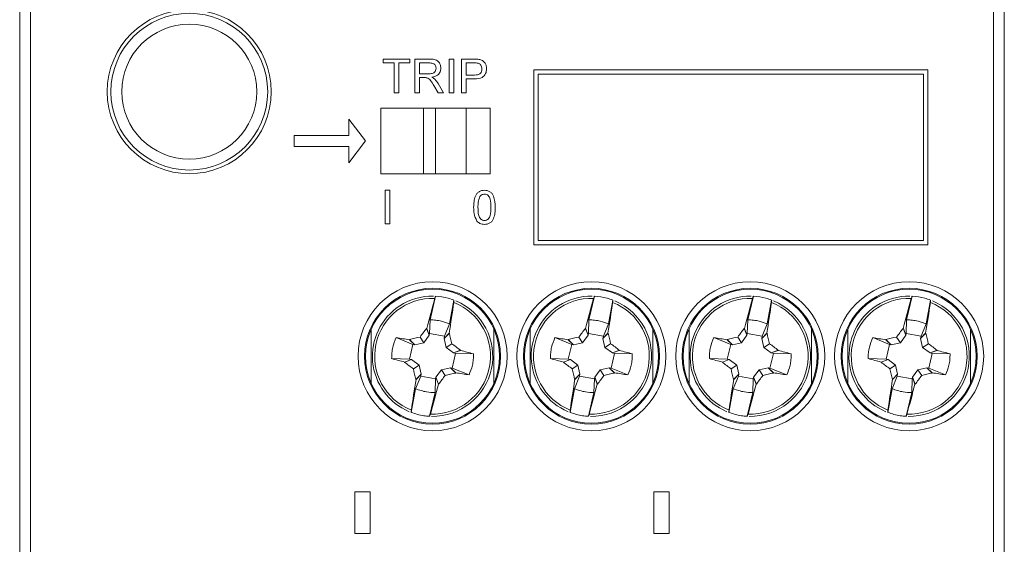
# Model space of a CAD drawing. Header units: millimetres. Extents: x 0 to 420, y 0 to 297.
# Tile 4 of 14: x 102 to 147, y 187 to 211. Entities that reach past the tile are written whole.
import ezdxf

# ---------------------------------------------------------------- set-up
doc = ezdxf.new("R2010")
doc.units = ezdxf.units.MM

msp = doc.modelspace()

# ---------------------------------------------------------------- linework, layer by layer
at = {"color": 7, "linetype": 'Continuous', "lineweight": 15}
for p, q in [((101.988, 185.984), (101.988, 232.276)), ((102.488, 232.276), (102.488, 185.776)), ((146.488, 185.776), (146.488, 232.276)), ((146.988, 232.276), (146.988, 185.984)), ((118.607, 208.59), (118.607, 208.767)), ((118.607, 208.767), (119.812, 208.767)), ((119.101, 208.59), (118.607, 208.59)), ((119.101, 207.226), (119.101, 208.59)), ((119.812, 208.59), (119.318, 208.59)), ((119.318, 208.59), (119.318, 207.226)), ((119.812, 208.767), (119.812, 208.59)), ((120.049, 207.226), (120.049, 208.767)), ((120.049, 208.767), (120.718, 208.767)), ((120.726, 208.59), (120.267, 208.59)), ((120.267, 208.59), (120.267, 208.096)), ((121.61, 207.226), (121.61, 208.767)), ((121.61, 208.767), (121.827, 208.767)), ((121.827, 208.767), (121.827, 207.226)), ((122.183, 207.226), (122.183, 208.767)), ((122.183, 208.767), (122.749, 208.767)), ((122.768, 208.59), (122.4, 208.59)), ((122.4, 208.59), (122.4, 208.036)), ((120.267, 208.096), (120.679, 208.096)), ((120.489, 207.918), (120.267, 207.918)), ((120.267, 207.918), (120.267, 207.226)), ((122.4, 208.036), (122.772, 208.036)), ((143.488, 208.276), (125.488, 208.276)), ((125.488, 208.276), (125.488, 200.276)), ((143.288, 208.076), (125.688, 208.076)), ((125.688, 208.076), (125.688, 200.476)), ((143.288, 200.476), (143.288, 208.076)), ((143.488, 200.276), (143.488, 208.276)), ((121.112, 207.226), (120.92, 207.552)), ((121.108, 207.652), (121.361, 207.226)), ((122.778, 207.859), (122.4, 207.859)), ((122.4, 207.859), (122.4, 207.226)), ((119.318, 207.226), (119.101, 207.226)), ((120.267, 207.226), (120.049, 207.226)), ((121.361, 207.226), (121.112, 207.226)), ((121.827, 207.226), (121.61, 207.226)), ((122.4, 207.226), (122.183, 207.226)), ((123.488, 206.526), (118.488, 206.526)), ((118.488, 206.526), (118.488, 203.526)), ((120.45, 206.526), (120.45, 203.526)), ((120.988, 203.526), (120.988, 206.526)), ((122.397, 203.526), (122.397, 206.526)), ((123.488, 203.526), (123.488, 206.526)), ((117.038, 206.026), (117.038, 205.276)), ((117.788, 205.026), (117.038, 206.026)), ((117.038, 205.276), (114.538, 205.276)), ((114.538, 205.276), (114.538, 204.776)), ((114.538, 204.776), (117.038, 204.776)), ((117.038, 204.026), (117.788, 205.026)), ((117.038, 204.776), (117.038, 204.026)), ((118.488, 203.526), (123.488, 203.526)), ((118.685, 201.226), (118.685, 202.767)), ((118.685, 202.767), (118.903, 202.767)), ((118.903, 202.767), (118.903, 201.226)), ((118.903, 201.226), (118.685, 201.226)), ((125.488, 200.276), (143.488, 200.276)), ((125.688, 200.476), (143.288, 200.476)), ((120.741, 196.842), (120.998, 197.923)), ((121.833, 197.748), (121.635, 196.661)), ((128.001, 196.842), (128.258, 197.923)), ((129.093, 197.748), (128.895, 196.661)), ((135.261, 196.842), (135.518, 197.923)), ((136.353, 197.748), (136.155, 196.661)), ((142.521, 196.842), (142.778, 197.923)), ((143.613, 197.748), (143.415, 196.661)), ((120.741, 196.842), (120.722, 196.215)), ((121.635, 196.661), (121.402, 196.091)), ((128.001, 196.842), (127.982, 196.215)), ((128.895, 196.661), (128.662, 196.091)), ((135.261, 196.842), (135.242, 196.215)), ((136.155, 196.661), (135.922, 196.091)), ((142.521, 196.842), (142.502, 196.215)), ((143.415, 196.661), (143.182, 196.091)), ((120.58, 196.454), (120.703, 196.135)), ((120.703, 196.135), (120.593, 196.451)), ((120.703, 196.135), (120.722, 196.215)), ((120.722, 196.215), (121.402, 196.091)), ((121.384, 195.992), (121.612, 196.237)), ((121.625, 196.234), (121.384, 195.992)), ((127.84, 196.454), (127.963, 196.135)), ((127.963, 196.135), (127.853, 196.451)), ((127.963, 196.135), (127.982, 196.215)), ((127.982, 196.215), (128.662, 196.091)), ((128.644, 195.992), (128.872, 196.237)), ((128.885, 196.234), (128.644, 195.992)), ((135.1, 196.454), (135.223, 196.135)), ((135.223, 196.135), (135.113, 196.451)), ((135.223, 196.135), (135.242, 196.215)), ((135.242, 196.215), (135.922, 196.091)), ((135.904, 195.992), (136.132, 196.237)), ((136.145, 196.234), (135.904, 195.992)), ((142.36, 196.454), (142.483, 196.135)), ((142.483, 196.135), (142.373, 196.451)), ((142.483, 196.135), (142.502, 196.215)), ((142.502, 196.215), (143.182, 196.091)), ((143.164, 195.992), (143.392, 196.237)), ((143.405, 196.234), (143.164, 195.992)), ((119.192, 196.028), (119.962, 195.718)), ((120.042, 195.703), (119.797, 195.931)), ((119.8, 195.944), (120.042, 195.703)), ((120.042, 195.703), (120.456, 195.792)), ((120.284, 196.055), (120.456, 195.792)), ((120.703, 196.135), (120.456, 195.792)), ((121.402, 196.091), (121.384, 195.992)), ((121.384, 195.992), (121.473, 195.579)), ((121.736, 195.751), (121.473, 195.579)), ((126.452, 196.028), (127.222, 195.718)), ((127.302, 195.703), (127.057, 195.931)), ((127.06, 195.944), (127.302, 195.703)), ((127.302, 195.703), (127.716, 195.792)), ((127.544, 196.055), (127.716, 195.792)), ((127.963, 196.135), (127.716, 195.792)), ((128.662, 196.091), (128.644, 195.992)), ((128.644, 195.992), (128.733, 195.579)), ((128.996, 195.751), (128.733, 195.579)), ((133.712, 196.028), (134.482, 195.718)), ((134.562, 195.703), (134.317, 195.931)), ((134.32, 195.944), (134.562, 195.703)), ((134.562, 195.703), (134.976, 195.792)), ((134.804, 196.055), (134.976, 195.792)), ((135.223, 196.135), (134.976, 195.792)), ((135.922, 196.091), (135.904, 195.992)), ((135.904, 195.992), (135.993, 195.579)), ((136.256, 195.751), (135.993, 195.579)), ((140.972, 196.028), (141.742, 195.718)), ((141.822, 195.703), (141.577, 195.931)), ((141.58, 195.944), (141.822, 195.703)), ((141.822, 195.703), (142.236, 195.792)), ((142.064, 196.055), (142.236, 195.792)), ((142.483, 196.135), (142.236, 195.792)), ((143.182, 196.091), (143.164, 195.992)), ((143.164, 195.992), (143.253, 195.579)), ((143.516, 195.751), (143.253, 195.579)), ((119.802, 195.046), (119.962, 195.718)), ((119.962, 195.718), (120.042, 195.703)), ((121.816, 195.331), (121.473, 195.579)), ((121.913, 195.308), (121.754, 194.636)), ((122.134, 195.454), (121.816, 195.331)), ((122.132, 195.442), (121.816, 195.331)), ((121.816, 195.331), (121.913, 195.308)), ((122.727, 195.287), (121.913, 195.308)), ((127.062, 195.046), (127.222, 195.718)), ((127.222, 195.718), (127.302, 195.703)), ((129.076, 195.331), (128.733, 195.579)), ((129.173, 195.308), (129.014, 194.636)), ((129.394, 195.454), (129.076, 195.331)), ((129.392, 195.442), (129.076, 195.331)), ((129.076, 195.331), (129.173, 195.308)), ((129.987, 195.287), (129.173, 195.308)), ((134.322, 195.046), (134.482, 195.718)), ((134.482, 195.718), (134.562, 195.703)), ((136.336, 195.331), (135.993, 195.579)), ((136.433, 195.308), (136.274, 194.636)), ((136.654, 195.454), (136.336, 195.331)), ((136.652, 195.442), (136.336, 195.331)), ((136.336, 195.331), (136.433, 195.308)), ((137.247, 195.287), (136.433, 195.308)), ((141.582, 195.046), (141.742, 195.718)), ((141.742, 195.718), (141.822, 195.703)), ((143.596, 195.331), (143.253, 195.579)), ((143.693, 195.308), (143.534, 194.636)), ((143.914, 195.454), (143.596, 195.331)), ((143.912, 195.442), (143.596, 195.331)), ((143.596, 195.331), (143.693, 195.308)), ((144.507, 195.287), (143.693, 195.308)), ((118.988, 195.067), (119.802, 195.046)), ((119.581, 194.899), (119.899, 195.022)), ((119.583, 194.912), (119.899, 195.022)), ((119.899, 195.022), (119.802, 195.046)), ((119.899, 195.022), (120.242, 194.775)), ((126.248, 195.067), (127.062, 195.046)), ((126.841, 194.899), (127.159, 195.022)), ((126.843, 194.912), (127.159, 195.022)), ((127.159, 195.022), (127.062, 195.046)), ((127.159, 195.022), (127.502, 194.775)), ((133.508, 195.067), (134.322, 195.046)), ((134.101, 194.899), (134.419, 195.022)), ((134.103, 194.912), (134.419, 195.022)), ((134.419, 195.022), (134.322, 195.046)), ((134.419, 195.022), (134.762, 194.775)), ((140.768, 195.067), (141.582, 195.046)), ((141.361, 194.899), (141.679, 195.022)), ((141.363, 194.912), (141.679, 195.022)), ((141.679, 195.022), (141.582, 195.046)), ((141.679, 195.022), (142.022, 194.775)), ((119.979, 194.603), (120.242, 194.775)), ((120.331, 194.361), (120.242, 194.775)), ((121.012, 194.218), (121.26, 194.561)), ((121.673, 194.65), (121.26, 194.561)), ((121.432, 194.298), (121.26, 194.561)), ((121.915, 194.41), (121.673, 194.65)), ((121.918, 194.422), (121.673, 194.65)), ((121.754, 194.636), (121.673, 194.65)), ((122.524, 194.325), (121.754, 194.636)), ((127.239, 194.603), (127.502, 194.775)), ((127.591, 194.361), (127.502, 194.775)), ((128.272, 194.218), (128.52, 194.561)), ((128.933, 194.65), (128.52, 194.561)), ((128.692, 194.298), (128.52, 194.561)), ((129.175, 194.41), (128.933, 194.65)), ((129.178, 194.422), (128.933, 194.65)), ((129.014, 194.636), (128.933, 194.65)), ((129.784, 194.325), (129.014, 194.636)), ((134.499, 194.603), (134.762, 194.775)), ((134.851, 194.361), (134.762, 194.775)), ((135.532, 194.218), (135.78, 194.561)), ((136.193, 194.65), (135.78, 194.561)), ((135.952, 194.298), (135.78, 194.561)), ((136.435, 194.41), (136.193, 194.65)), ((136.438, 194.422), (136.193, 194.65)), ((136.274, 194.636), (136.193, 194.65)), ((137.044, 194.325), (136.274, 194.636)), ((141.759, 194.603), (142.022, 194.775)), ((142.111, 194.361), (142.022, 194.775)), ((142.792, 194.218), (143.04, 194.561)), ((143.453, 194.65), (143.04, 194.561)), ((143.212, 194.298), (143.04, 194.561)), ((143.695, 194.41), (143.453, 194.65)), ((143.698, 194.422), (143.453, 194.65)), ((143.534, 194.636), (143.453, 194.65)), ((144.304, 194.325), (143.534, 194.636)), ((120.081, 193.693), (120.314, 194.263)), ((120.091, 194.119), (120.331, 194.361)), ((120.331, 194.361), (120.103, 194.116)), ((120.314, 194.263), (120.331, 194.361)), ((120.993, 194.139), (120.314, 194.263)), ((120.974, 193.512), (120.993, 194.139)), ((121.012, 194.218), (120.993, 194.139)), ((121.135, 193.9), (121.012, 194.218)), ((121.123, 193.902), (121.012, 194.218)), ((127.341, 193.693), (127.574, 194.263)), ((127.351, 194.119), (127.591, 194.361)), ((127.591, 194.361), (127.363, 194.116)), ((127.574, 194.263), (127.591, 194.361)), ((128.253, 194.139), (127.574, 194.263)), ((128.234, 193.512), (128.253, 194.139)), ((128.272, 194.218), (128.253, 194.139)), ((128.395, 193.9), (128.272, 194.218)), ((128.383, 193.902), (128.272, 194.218)), ((134.601, 193.693), (134.834, 194.263)), ((134.611, 194.119), (134.851, 194.361)), ((134.851, 194.361), (134.623, 194.116)), ((134.834, 194.263), (134.851, 194.361)), ((135.513, 194.139), (134.834, 194.263)), ((135.494, 193.512), (135.513, 194.139)), ((135.532, 194.218), (135.513, 194.139)), ((135.655, 193.9), (135.532, 194.218)), ((135.643, 193.902), (135.532, 194.218)), ((141.861, 193.693), (142.094, 194.263)), ((141.871, 194.119), (142.111, 194.361)), ((142.111, 194.361), (141.883, 194.116)), ((142.094, 194.263), (142.111, 194.361)), ((142.773, 194.139), (142.094, 194.263)), ((142.754, 193.512), (142.773, 194.139)), ((142.792, 194.218), (142.773, 194.139)), ((142.915, 193.9), (142.792, 194.218)), ((142.903, 193.902), (142.792, 194.218)), ((119.883, 192.605), (120.081, 193.693)), ((120.718, 192.43), (120.974, 193.512)), ((127.143, 192.605), (127.341, 193.693)), ((127.978, 192.43), (128.234, 193.512)), ((134.403, 192.605), (134.601, 193.693)), ((135.238, 192.43), (135.494, 193.512)), ((141.663, 192.605), (141.861, 193.693)), ((142.498, 192.43), (142.754, 193.512)), ((117.308, 188.976), (118.008, 188.976)), ((117.308, 187.076), (117.308, 188.976)), ((118.008, 188.976), (118.008, 187.076)), ((130.968, 188.976), (131.668, 188.976)), ((130.968, 187.076), (130.968, 188.976)), ((131.668, 188.976), (131.668, 187.076)), ((118.008, 187.076), (117.308, 187.076)), ((131.668, 187.076), (130.968, 187.076))]:
    msp.add_line(p, q, dxfattribs=at)
at = {"color": 8, "linetype": 'Continuous', "lineweight": 15}
for p, q in [((118.058, 196.42), (118.058, 193.933)), ((123.658, 193.933), (123.658, 196.42)), ((125.318, 196.42), (125.318, 193.933)), ((130.918, 193.933), (130.918, 196.42)), ((132.578, 196.42), (132.578, 193.933)), ((138.178, 193.933), (138.178, 196.42)), ((139.838, 196.42), (139.838, 193.933)), ((145.438, 193.933), (145.438, 196.42))]:
    msp.add_line(p, q, dxfattribs=at)
at = {"color": 7, "linetype": 'Continuous', "lineweight": 15, "flags": 128}
for points in [[(120.58, 196.454), (120.582, 196.453), (120.583, 196.453), (120.585, 196.453), (120.586, 196.452), (120.588, 196.452), (120.59, 196.452), (120.591, 196.451), (120.593, 196.451)], [(121.612, 196.237), (121.614, 196.237), (121.615, 196.237), (121.617, 196.236), (121.618, 196.236), (121.62, 196.236), (121.622, 196.235), (121.623, 196.235), (121.625, 196.234)], [(127.84, 196.454), (127.842, 196.453), (127.843, 196.453), (127.845, 196.453), (127.846, 196.452), (127.848, 196.452), (127.85, 196.452), (127.851, 196.451), (127.853, 196.451)], [(128.872, 196.237), (128.874, 196.237), (128.875, 196.237), (128.877, 196.236), (128.878, 196.236), (128.88, 196.236), (128.882, 196.235), (128.883, 196.235), (128.885, 196.234)], [(135.1, 196.454), (135.102, 196.453), (135.103, 196.453), (135.105, 196.453), (135.106, 196.452), (135.108, 196.452), (135.11, 196.452), (135.111, 196.451), (135.113, 196.451)], [(136.132, 196.237), (136.134, 196.237), (136.135, 196.237), (136.137, 196.236), (136.138, 196.236), (136.14, 196.236), (136.142, 196.235), (136.143, 196.235), (136.145, 196.234)], [(142.36, 196.454), (142.362, 196.453), (142.363, 196.453), (142.365, 196.453), (142.366, 196.452), (142.368, 196.452), (142.37, 196.452), (142.371, 196.451), (142.373, 196.451)], [(143.392, 196.237), (143.394, 196.237), (143.395, 196.237), (143.397, 196.236), (143.398, 196.236), (143.4, 196.236), (143.402, 196.235), (143.403, 196.235), (143.405, 196.234)], [(119.8, 195.944), (119.8, 195.942), (119.799, 195.941), (119.799, 195.939), (119.799, 195.937), (119.798, 195.936), (119.798, 195.934), (119.797, 195.933), (119.797, 195.931)], [(127.06, 195.944), (127.06, 195.942), (127.059, 195.941), (127.059, 195.939), (127.059, 195.937), (127.058, 195.936), (127.058, 195.934), (127.057, 195.933), (127.057, 195.931)], [(134.32, 195.944), (134.32, 195.942), (134.319, 195.941), (134.319, 195.939), (134.319, 195.937), (134.318, 195.936), (134.318, 195.934), (134.317, 195.933), (134.317, 195.931)], [(141.58, 195.944), (141.58, 195.942), (141.579, 195.941), (141.579, 195.939), (141.579, 195.937), (141.578, 195.936), (141.578, 195.934), (141.577, 195.933), (141.577, 195.931)], [(122.134, 195.454), (122.134, 195.453), (122.134, 195.451), (122.134, 195.45), (122.133, 195.448), (122.133, 195.446), (122.133, 195.445), (122.132, 195.443), (122.132, 195.442)], [(129.394, 195.454), (129.394, 195.453), (129.394, 195.451), (129.394, 195.45), (129.393, 195.448), (129.393, 195.446), (129.393, 195.445), (129.392, 195.443), (129.392, 195.442)], [(136.654, 195.454), (136.654, 195.453), (136.654, 195.451), (136.654, 195.45), (136.653, 195.448), (136.653, 195.446), (136.653, 195.445), (136.652, 195.443), (136.652, 195.442)], [(143.914, 195.454), (143.914, 195.453), (143.914, 195.451), (143.914, 195.45), (143.913, 195.448), (143.913, 195.446), (143.913, 195.445), (143.912, 195.443), (143.912, 195.442)], [(119.583, 194.912), (119.583, 194.91), (119.583, 194.909), (119.582, 194.907), (119.582, 194.906), (119.582, 194.904), (119.581, 194.902), (119.581, 194.901), (119.581, 194.899)], [(126.843, 194.912), (126.843, 194.91), (126.843, 194.909), (126.842, 194.907), (126.842, 194.906), (126.842, 194.904), (126.841, 194.902), (126.841, 194.901), (126.841, 194.899)], [(134.103, 194.912), (134.103, 194.91), (134.103, 194.909), (134.102, 194.907), (134.102, 194.906), (134.102, 194.904), (134.101, 194.902), (134.101, 194.901), (134.101, 194.899)], [(141.363, 194.912), (141.363, 194.91), (141.363, 194.909), (141.362, 194.907), (141.362, 194.906), (141.362, 194.904), (141.361, 194.902), (141.361, 194.901), (141.361, 194.899)], [(121.918, 194.422), (121.918, 194.421), (121.918, 194.419), (121.917, 194.418), (121.917, 194.416), (121.916, 194.414), (121.916, 194.413), (121.916, 194.411), (121.915, 194.41)], [(129.178, 194.422), (129.178, 194.421), (129.178, 194.419), (129.177, 194.418), (129.177, 194.416), (129.176, 194.414), (129.176, 194.413), (129.176, 194.411), (129.175, 194.41)], [(136.438, 194.422), (136.438, 194.421), (136.438, 194.419), (136.437, 194.418), (136.437, 194.416), (136.436, 194.414), (136.436, 194.413), (136.436, 194.411), (136.435, 194.41)], [(143.698, 194.422), (143.698, 194.421), (143.698, 194.419), (143.697, 194.418), (143.697, 194.416), (143.696, 194.414), (143.696, 194.413), (143.696, 194.411), (143.695, 194.41)], [(120.103, 194.116), (120.102, 194.117), (120.1, 194.117), (120.098, 194.117), (120.097, 194.118), (120.095, 194.118), (120.094, 194.118), (120.092, 194.119), (120.091, 194.119)], [(127.363, 194.116), (127.362, 194.117), (127.36, 194.117), (127.358, 194.117), (127.357, 194.118), (127.355, 194.118), (127.354, 194.118), (127.352, 194.119), (127.351, 194.119)], [(134.623, 194.116), (134.622, 194.117), (134.62, 194.117), (134.618, 194.117), (134.617, 194.118), (134.615, 194.118), (134.614, 194.118), (134.612, 194.119), (134.611, 194.119)], [(141.883, 194.116), (141.882, 194.117), (141.88, 194.117), (141.878, 194.117), (141.877, 194.118), (141.875, 194.118), (141.874, 194.118), (141.872, 194.119), (141.871, 194.119)], [(121.135, 193.9), (121.134, 193.9), (121.132, 193.901), (121.13, 193.901), (121.129, 193.901), (121.127, 193.901), (121.126, 193.902), (121.124, 193.902), (121.123, 193.902)], [(128.395, 193.9), (128.394, 193.9), (128.392, 193.901), (128.39, 193.901), (128.389, 193.901), (128.387, 193.901), (128.386, 193.902), (128.384, 193.902), (128.383, 193.902)], [(135.655, 193.9), (135.654, 193.9), (135.652, 193.901), (135.65, 193.901), (135.649, 193.901), (135.647, 193.901), (135.646, 193.902), (135.644, 193.902), (135.643, 193.902)], [(142.915, 193.9), (142.914, 193.9), (142.912, 193.901), (142.91, 193.901), (142.909, 193.901), (142.907, 193.901), (142.906, 193.902), (142.904, 193.902), (142.903, 193.902)]]:
    msp.add_lwpolyline(points, dxfattribs=at)
at = {"color": 7, "linetype": 'Continuous', "lineweight": 15}
for centre, radius in [((109.738, 207.276), 3.75), ((109.738, 207.276), 3.584), ((109.738, 207.276), 3.084), ((120.858, 195.176), 3.407), ((128.118, 195.176), 3.407), ((135.378, 195.176), 3.407), ((142.638, 195.176), 3.407), ((120.858, 195.176), 3.108), ((120.858, 195.176), 3.064), ((128.118, 195.176), 3.108), ((128.118, 195.176), 3.064), ((135.378, 195.176), 3.108), ((135.378, 195.176), 3.064), ((142.638, 195.176), 3.108), ((142.638, 195.176), 3.064)]:
    msp.add_circle(centre, radius, dxfattribs=at)
for centre, radius, start, end in [((120.858, 195.177), 2.646, 87.7987, 248.5165), ((120.858, 195.177), 2.75, 89.1863, 123.1576), ((177.318, 182.008), 58.536, 164.32691, 165.71507), ((120.858, 195.177), 2.646, 267.7987, 68.5165), ((120.858, 195.177), 2.75, 269.0149, 67.2297), ((63.863, 205.797), 58.536, 350.60017, 351.98833), ((128.118, 195.177), 2.646, 87.7987, 248.5165), ((128.118, 195.177), 2.75, 89.1863, 123.1576), ((184.578, 182.008), 58.536, 164.32691, 165.71507), ((128.118, 195.177), 2.646, 267.7987, 68.5165), ((128.118, 195.177), 2.75, 269.0149, 67.2297), ((71.123, 205.797), 58.536, 350.60017, 351.98833), ((135.378, 195.177), 2.646, 87.7987, 248.5165), ((135.378, 195.177), 2.75, 89.1863, 123.1576), ((191.838, 182.008), 58.536, 164.32691, 165.71507), ((135.378, 195.177), 2.646, 267.7987, 68.5165), ((135.378, 195.177), 2.75, 269.0149, 67.2297), ((78.383, 205.797), 58.536, 350.60017, 351.98833), ((142.638, 195.177), 2.646, 87.7987, 248.5165), ((142.638, 195.177), 2.75, 89.1863, 123.1576), ((199.098, 182.008), 58.536, 164.32691, 165.71507), ((142.638, 195.177), 2.646, 267.7987, 68.5165), ((142.638, 195.177), 2.75, 269.0149, 67.2297), ((85.643, 205.797), 58.536, 350.60017, 351.98833), ((120.858, 195.177), 2.75, 123.1576, 247.1863), ((128.118, 195.177), 2.75, 123.1576, 247.1863), ((135.378, 195.177), 2.75, 123.1576, 247.1863), ((142.638, 195.177), 2.75, 123.1576, 247.1863), ((155.873, 169.893), 44.17, 143.0358, 143.6799), ((78.635, 186.088), 44.17, 12.6354, 13.2795), ((163.133, 169.893), 44.17, 143.0358, 143.6799), ((85.895, 186.088), 44.17, 12.6354, 13.2795), ((170.393, 169.893), 44.17, 143.0358, 143.6799), ((93.155, 186.088), 44.17, 12.6354, 13.2795), ((177.653, 169.893), 44.17, 143.0358, 143.6799), ((100.415, 186.088), 44.17, 12.6354, 13.2795), ((109.445, 133.215), 63.564, 80.62731, 81.17986), ((129.946, 152.954), 44.17, 102.6354, 103.2795), ((95.574, 160.162), 44.17, 53.0358, 53.6799), ((116.705, 133.215), 63.564, 80.62731, 81.17986), ((137.206, 152.954), 44.17, 102.6354, 103.2795), ((102.834, 160.162), 44.17, 53.0358, 53.6799), ((123.965, 133.215), 63.564, 80.62731, 81.17986), ((144.466, 152.954), 44.17, 102.6354, 103.2795), ((110.094, 160.162), 44.17, 53.0358, 53.6799), ((131.225, 133.215), 63.564, 80.62731, 81.17986), ((151.726, 152.954), 44.17, 102.6354, 103.2795), ((117.354, 160.162), 44.17, 53.0358, 53.6799), ((106.422, 133.861), 63.553, 75.13335, 75.68797), ((113.682, 133.861), 63.553, 75.13335, 75.68797), ((120.942, 133.861), 63.553, 75.13335, 75.68797), ((128.202, 133.861), 63.553, 75.13335, 75.68797), ((135.294, 256.492), 63.553, 255.13335, 255.68797), ((146.141, 230.192), 44.17, 233.0358, 233.6799), ((142.554, 256.492), 63.553, 255.13335, 255.68797), ((153.401, 230.192), 44.17, 233.0358, 233.6799), ((149.814, 256.492), 63.553, 255.13335, 255.68797), ((160.661, 230.192), 44.17, 233.0358, 233.6799), ((157.074, 256.492), 63.553, 255.13335, 255.68797), ((167.921, 230.192), 44.17, 233.0358, 233.6799), ((163.08, 204.265), 44.17, 192.6354, 193.2795), ((111.769, 237.399), 44.17, 282.6354, 283.2795), ((132.27, 257.138), 63.564, 260.62731, 261.17986), ((170.34, 204.265), 44.17, 192.6354, 193.2795), ((119.029, 237.399), 44.17, 282.6354, 283.2795), ((139.53, 257.138), 63.564, 260.62731, 261.17986), ((177.6, 204.265), 44.17, 192.6354, 193.2795), ((126.289, 237.399), 44.17, 282.6354, 283.2795), ((146.79, 257.138), 63.564, 260.62731, 261.17986), ((184.86, 204.265), 44.17, 192.6354, 193.2795), ((133.549, 237.399), 44.17, 282.6354, 283.2795), ((154.05, 257.138), 63.564, 260.62731, 261.17986), ((177.853, 184.556), 58.536, 170.60017, 171.98833), ((85.843, 220.46), 44.17, 323.0358, 323.6799), ((185.113, 184.556), 58.536, 170.60017, 171.98833), ((93.103, 220.46), 44.17, 323.0358, 323.6799), ((192.373, 184.556), 58.536, 170.60017, 171.98833), ((100.363, 220.46), 44.17, 323.0358, 323.6799), ((199.633, 184.556), 58.536, 170.60017, 171.98833), ((107.623, 220.46), 44.17, 323.0358, 323.6799), ((64.397, 208.346), 58.536, 344.32691, 345.71507), ((71.657, 208.346), 58.536, 344.32691, 345.71507), ((78.917, 208.346), 58.536, 344.32691, 345.71507), ((86.177, 208.346), 58.536, 344.32691, 345.71507)]:
    msp.add_arc(centre, radius, start, end, dxfattribs=at)
for points, knots in [([(120.718, 208.767), (120.789, 208.767), (120.93, 208.765), (121.12, 208.681), (121.218, 208.519), (121.229, 208.408), (121.235, 208.352)], [0, 0, 0, 0, 0.281671, 0.559202, 0.779411, 1, 1, 1, 1]), ([(121.017, 208.347), (121.013, 208.388), (121.003, 208.468), (120.896, 208.579), (120.79, 208.586), (120.726, 208.59)], [0, 0, 0, 0, 0.280406, 0.559981, 1, 1, 1, 1]), ([(121.235, 208.352), (121.228, 208.292), (121.216, 208.172), (121.074, 207.994), (120.92, 207.959), (120.826, 207.938)], [0, 0, 0, 0, 0.280517, 0.560502, 1, 1, 1, 1]), ([(122.749, 208.767), (122.792, 208.767), (122.868, 208.767), (122.944, 208.757), (122.978, 208.753)], [0, 0, 0, 0, 0.5601005, 1, 1, 1, 1]), ([(122.946, 208.576), (122.913, 208.581), (122.854, 208.59), (122.794, 208.59), (122.768, 208.59)], [0, 0, 0, 0, 0.559585, 1, 1, 1, 1]), ([(123.111, 208.318), (123.11, 208.349), (123.106, 208.411), (123.068, 208.489), (123.013, 208.549), (122.968, 208.567), (122.946, 208.576)], [0, 0, 0, 0, 0.280261, 0.560078, 0.78015, 1, 1, 1, 1]), ([(122.978, 208.753), (123.033, 208.739), (123.145, 208.712), (123.26, 208.594), (123.319, 208.459), (123.326, 208.369), (123.329, 208.324)], [0, 0, 0, 0, 0.280013, 0.55891, 0.779396, 1, 1, 1, 1]), ([(120.596, 207.911), (120.576, 207.913), (120.541, 207.918), (120.505, 207.918), (120.489, 207.918)], [0, 0, 0, 0, 0.559853, 1, 1, 1, 1]), ([(120.92, 207.552), (120.872, 207.631), (120.806, 207.74), (120.699, 207.871), (120.63, 207.897), (120.596, 207.911)], [0, 0, 0, 0, 0.56088, 0.780729, 1, 1, 1, 1]), ([(120.679, 208.096), (120.724, 208.097), (120.813, 208.098), (120.937, 208.142), (121.005, 208.242), (121.013, 208.312), (121.017, 208.347)], [0, 0, 0, 0, 0.281563, 0.560238, 0.779872, 1, 1, 1, 1]), ([(120.826, 207.938), (120.85, 207.926), (120.892, 207.905), (120.929, 207.875), (120.946, 207.862)], [0, 0, 0, 0, 0.56012, 1, 1, 1, 1]), ([(122.772, 208.036), (122.819, 208.038), (122.913, 208.041), (123.04, 208.097), (123.104, 208.207), (123.109, 208.281), (123.111, 208.318)], [0, 0, 0, 0, 0.281401, 0.559753, 0.779356, 1, 1, 1, 1]), ([(123.329, 208.324), (123.321, 208.247), (123.304, 208.094), (123.108, 207.871), (122.903, 207.863), (122.778, 207.859)], [0, 0, 0, 0, 0.280751, 0.559708, 1, 1, 1, 1]), ([(120.946, 207.862), (120.98, 207.826), (121.042, 207.761), (121.088, 207.685), (121.108, 207.652)], [0, 0, 0, 0, 0.559794, 1, 1, 1, 1]), ([(122.735, 201.986), (122.738, 202.074), (122.742, 202.248), (122.792, 202.463), (122.879, 202.616), (122.976, 202.707), (123.098, 202.76), (123.186, 202.765), (123.229, 202.767)], [0, 0, 0, 0, 0.250495, 0.500372, 0.625439, 0.750208, 0.87498, 1, 1, 1, 1]), ([(123.227, 202.59), (123.205, 202.588), (123.16, 202.585), (123.085, 202.553), (123.046, 202.51), (123.022, 202.484)], [0, 0, 0, 0, 0.280453, 0.560688, 1, 1, 1, 1]), ([(123.526, 201.987), (123.524, 202.113), (123.522, 202.271), (123.46, 202.451), (123.401, 202.526), (123.322, 202.581), (123.259, 202.587), (123.227, 202.59)], [0, 0, 0, 0, 0.500352, 0.625529, 0.750516, 0.875255, 1, 1, 1, 1]), ([(123.229, 202.767), (123.273, 202.765), (123.36, 202.759), (123.483, 202.707), (123.581, 202.617), (123.703, 202.383), (123.714, 202.163), (123.723, 201.986)], [0, 0, 0, 0, 0.125373, 0.250644, 0.375698, 0.501113, 1, 1, 1, 1]), ([(123.022, 202.484), (122.99, 202.394), (122.932, 202.233), (122.933, 202.063), (122.933, 201.987)], [0, 0, 0, 0, 0.558059, 1, 1, 1, 1]), ([(122.885, 201.355), (122.832, 201.467), (122.738, 201.668), (122.736, 201.889), (122.735, 201.986)], [0, 0, 0, 0, 0.557973, 1, 1, 1, 1]), ([(122.933, 201.987), (122.934, 201.861), (122.936, 201.704), (122.996, 201.524), (123.056, 201.45), (123.135, 201.394), (123.198, 201.388), (123.229, 201.385)], [0, 0, 0, 0, 0.500363, 0.625568, 0.750538, 0.875304, 1, 1, 1, 1]), ([(123.229, 201.385), (123.261, 201.388), (123.323, 201.395), (123.402, 201.45), (123.462, 201.524), (123.522, 201.704), (123.524, 201.861), (123.526, 201.987)], [0, 0, 0, 0, 0.124656, 0.24942, 0.374387, 0.49959, 1, 1, 1, 1]), ([(123.723, 201.986), (123.721, 201.899), (123.716, 201.725), (123.666, 201.51), (123.579, 201.358), (123.483, 201.267), (123.36, 201.214), (123.273, 201.209), (123.229, 201.207)], [0, 0, 0, 0, 0.250479, 0.500353, 0.625387, 0.750173, 0.874968, 1, 1, 1, 1]), ([(123.229, 201.207), (123.155, 201.213), (123.023, 201.224), (122.927, 201.315), (122.885, 201.355)], [0, 0, 0, 0, 0.559716, 1, 1, 1, 1]), ([(120.959, 197.821), (120.965, 197.84), (120.976, 197.877), (120.989, 197.912), (120.995, 197.923), (120.997, 197.923), (120.998, 197.923)], [0, 0, 0, 0, 0.318039, 0.638167, 0.954204, 1, 1, 1, 1]), ([(121.833, 197.748), (121.747, 197.778), (121.477, 197.873), (121.192, 197.903), (120.998, 197.923)], [0, 0, 0, 0, 0.319138, 1, 1, 1, 1]), ([(121.827, 197.639), (121.829, 197.658), (121.834, 197.697), (121.836, 197.734), (121.835, 197.747), (121.833, 197.748), (121.833, 197.748)], [0, 0, 0, 0, 0.319008, 0.640113, 0.957112, 1, 1, 1, 1]), ([(128.219, 197.821), (128.225, 197.84), (128.236, 197.877), (128.249, 197.912), (128.255, 197.923), (128.257, 197.923), (128.258, 197.923)], [0, 0, 0, 0, 0.318039, 0.638167, 0.954204, 1, 1, 1, 1]), ([(129.093, 197.748), (129.007, 197.778), (128.737, 197.873), (128.452, 197.903), (128.258, 197.923)], [0, 0, 0, 0, 0.319138, 1, 1, 1, 1]), ([(129.087, 197.639), (129.089, 197.658), (129.094, 197.697), (129.096, 197.734), (129.095, 197.747), (129.093, 197.748), (129.093, 197.748)], [0, 0, 0, 0, 0.319008, 0.640113, 0.957112, 1, 1, 1, 1]), ([(135.479, 197.821), (135.485, 197.84), (135.496, 197.877), (135.509, 197.912), (135.515, 197.923), (135.517, 197.923), (135.518, 197.923)], [0, 0, 0, 0, 0.318039, 0.638167, 0.954204, 1, 1, 1, 1]), ([(136.353, 197.748), (136.267, 197.778), (135.997, 197.873), (135.712, 197.903), (135.518, 197.923)], [0, 0, 0, 0, 0.319138, 1, 1, 1, 1]), ([(136.347, 197.639), (136.349, 197.658), (136.354, 197.697), (136.356, 197.734), (136.355, 197.747), (136.353, 197.748), (136.353, 197.748)], [0, 0, 0, 0, 0.319008, 0.640113, 0.957112, 1, 1, 1, 1]), ([(142.739, 197.821), (142.745, 197.84), (142.756, 197.877), (142.769, 197.912), (142.775, 197.923), (142.777, 197.923), (142.778, 197.923)], [0, 0, 0, 0, 0.318039, 0.638167, 0.954204, 1, 1, 1, 1]), ([(143.613, 197.748), (143.527, 197.778), (143.257, 197.873), (142.972, 197.903), (142.778, 197.923)], [0, 0, 0, 0, 0.319138, 1, 1, 1, 1]), ([(143.607, 197.639), (143.609, 197.658), (143.614, 197.697), (143.616, 197.734), (143.615, 197.747), (143.613, 197.748), (143.613, 197.748)], [0, 0, 0, 0, 0.319008, 0.640113, 0.957112, 1, 1, 1, 1]), ([(120.741, 196.842), (120.829, 196.838), (121.005, 196.831), (121.307, 196.779), (121.512, 196.705), (121.635, 196.661)], [0, 0, 0, 0, 0.288132, 0.576265, 1, 1, 1, 1]), ([(128.001, 196.842), (128.089, 196.838), (128.265, 196.831), (128.567, 196.779), (128.772, 196.705), (128.895, 196.661)], [0, 0, 0, 0, 0.288132, 0.576265, 1, 1, 1, 1]), ([(135.261, 196.842), (135.349, 196.838), (135.525, 196.831), (135.827, 196.779), (136.032, 196.705), (136.155, 196.661)], [0, 0, 0, 0, 0.288132, 0.576265, 1, 1, 1, 1]), ([(142.521, 196.842), (142.609, 196.838), (142.785, 196.831), (143.087, 196.779), (143.292, 196.705), (143.415, 196.661)], [0, 0, 0, 0, 0.288132, 0.576265, 1, 1, 1, 1]), ([(118.988, 195.067), (118.989, 195.155), (118.99, 195.331), (119.043, 195.659), (119.134, 195.885), (119.192, 196.028)], [0, 0, 0, 0, 0.266633, 0.533263, 1, 1, 1, 1]), ([(126.248, 195.067), (126.249, 195.155), (126.25, 195.331), (126.303, 195.659), (126.394, 195.885), (126.452, 196.028)], [0, 0, 0, 0, 0.266633, 0.533263, 1, 1, 1, 1]), ([(133.508, 195.067), (133.509, 195.155), (133.51, 195.331), (133.563, 195.659), (133.654, 195.885), (133.712, 196.028)], [0, 0, 0, 0, 0.266633, 0.533263, 1, 1, 1, 1]), ([(140.768, 195.067), (140.769, 195.155), (140.77, 195.331), (140.823, 195.659), (140.914, 195.885), (140.972, 196.028)], [0, 0, 0, 0, 0.266633, 0.533263, 1, 1, 1, 1]), ([(122.727, 195.287), (122.727, 195.199), (122.725, 195.022), (122.673, 194.694), (122.582, 194.469), (122.524, 194.325)], [0, 0, 0, 0, 0.266633, 0.533263, 1, 1, 1, 1]), ([(129.987, 195.287), (129.987, 195.199), (129.985, 195.022), (129.933, 194.694), (129.842, 194.469), (129.784, 194.325)], [0, 0, 0, 0, 0.266633, 0.533263, 1, 1, 1, 1]), ([(137.247, 195.287), (137.247, 195.199), (137.245, 195.022), (137.193, 194.694), (137.102, 194.469), (137.044, 194.325)], [0, 0, 0, 0, 0.266633, 0.533263, 1, 1, 1, 1]), ([(144.507, 195.287), (144.507, 195.199), (144.505, 195.022), (144.453, 194.694), (144.362, 194.469), (144.304, 194.325)], [0, 0, 0, 0, 0.266633, 0.533263, 1, 1, 1, 1]), ([(120.081, 193.693), (120.164, 193.662), (120.329, 193.601), (120.627, 193.531), (120.845, 193.519), (120.974, 193.512)], [0, 0, 0, 0, 0.288235, 0.576471, 1, 1, 1, 1]), ([(127.341, 193.693), (127.424, 193.662), (127.589, 193.601), (127.887, 193.531), (128.105, 193.519), (128.234, 193.512)], [0, 0, 0, 0, 0.288235, 0.576471, 1, 1, 1, 1]), ([(134.601, 193.693), (134.684, 193.662), (134.849, 193.601), (135.147, 193.531), (135.365, 193.519), (135.494, 193.512)], [0, 0, 0, 0, 0.288235, 0.576471, 1, 1, 1, 1]), ([(141.861, 193.693), (141.944, 193.662), (142.109, 193.601), (142.407, 193.531), (142.625, 193.519), (142.754, 193.512)], [0, 0, 0, 0, 0.288235, 0.576471, 1, 1, 1, 1]), ([(119.889, 192.714), (119.886, 192.695), (119.881, 192.657), (119.879, 192.619), (119.88, 192.606), (119.882, 192.605), (119.883, 192.605)], [0, 0, 0, 0, 0.312521, 0.627095, 0.937648, 1, 1, 1, 1]), ([(120.718, 192.43), (120.629, 192.437), (120.344, 192.459), (120.071, 192.546), (119.883, 192.605)], [0, 0, 0, 0, 0.312255, 1, 1, 1, 1]), ([(127.149, 192.714), (127.146, 192.695), (127.141, 192.657), (127.139, 192.619), (127.14, 192.606), (127.142, 192.605), (127.143, 192.605)], [0, 0, 0, 0, 0.312521, 0.627095, 0.937648, 1, 1, 1, 1]), ([(127.978, 192.43), (127.889, 192.437), (127.604, 192.459), (127.331, 192.546), (127.143, 192.605)], [0, 0, 0, 0, 0.312255, 1, 1, 1, 1]), ([(134.409, 192.714), (134.406, 192.695), (134.401, 192.657), (134.399, 192.619), (134.4, 192.606), (134.402, 192.605), (134.403, 192.605)], [0, 0, 0, 0, 0.312521, 0.627095, 0.937648, 1, 1, 1, 1]), ([(135.238, 192.43), (135.149, 192.437), (134.864, 192.459), (134.591, 192.546), (134.403, 192.605)], [0, 0, 0, 0, 0.312255, 1, 1, 1, 1]), ([(141.669, 192.714), (141.666, 192.695), (141.661, 192.657), (141.659, 192.619), (141.66, 192.606), (141.662, 192.605), (141.663, 192.605)], [0, 0, 0, 0, 0.3125209, 0.6270949, 0.9376479, 1, 1, 1, 1]), ([(142.498, 192.43), (142.409, 192.437), (142.124, 192.459), (141.851, 192.546), (141.663, 192.605)], [0, 0, 0, 0, 0.312255, 1, 1, 1, 1]), ([(120.718, 192.43), (120.72, 192.432), (120.724, 192.435), (120.736, 192.467), (120.748, 192.504), (120.755, 192.528), (120.756, 192.532)], [0, 0, 0, 0, 0.304416, 0.609927, 0.9196, 1, 1, 1, 1]), ([(127.978, 192.43), (127.98, 192.432), (127.984, 192.435), (127.996, 192.467), (128.008, 192.504), (128.015, 192.528), (128.016, 192.532)], [0, 0, 0, 0, 0.304416, 0.609927, 0.9196, 1, 1, 1, 1]), ([(135.238, 192.43), (135.24, 192.432), (135.244, 192.435), (135.256, 192.467), (135.268, 192.504), (135.275, 192.528), (135.276, 192.532)], [0, 0, 0, 0, 0.304416, 0.609927, 0.9196, 1, 1, 1, 1]), ([(142.498, 192.43), (142.5, 192.432), (142.504, 192.435), (142.516, 192.467), (142.528, 192.504), (142.535, 192.528), (142.536, 192.532)], [0, 0, 0, 0, 0.304416, 0.6099275, 0.9196004, 1, 1, 1, 1])]:
    msp.add_open_spline(points, degree=3, knots=knots, dxfattribs=at)

doc.saveas('drawing.dxf')
